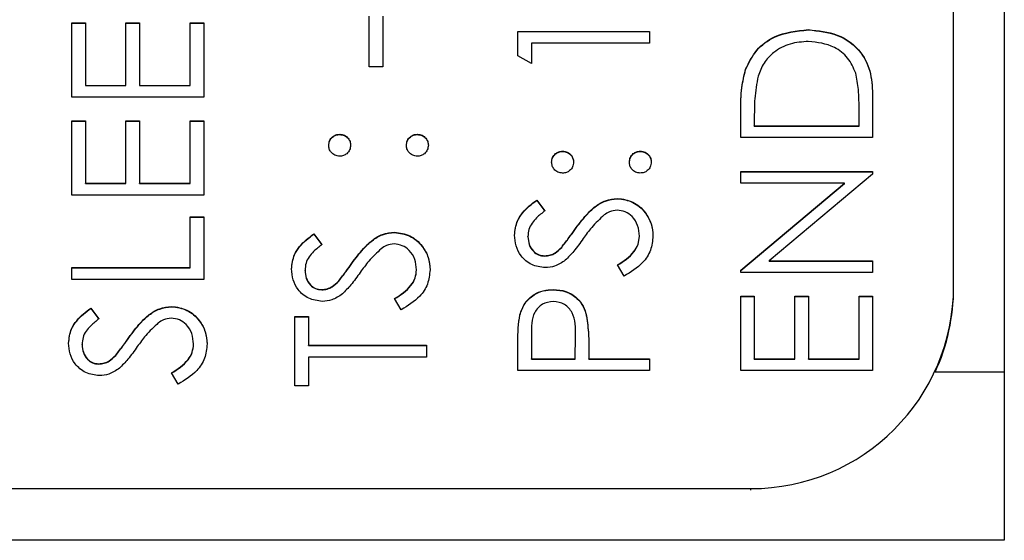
# Model space of a CAD drawing. Header units: millimetres. Extents: x 358 to 1311, y -31 to 892.
# Tile 15 of 29: x 949.74 to 959.45, y 426.17 to 431.31. Entities that reach past the tile are written whole.
import ezdxf

# ---------------------------------------------------------------- set-up
doc = ezdxf.new("R2010")
doc.units = ezdxf.units.MM

msp = doc.modelspace()

# ---------------------------------------------------------------- linework, layer by layer
at = {"color": 7, "linetype": 'Continuous', "lineweight": 25}
for p, q in [((959.4513, 467.1653), (959.4513, 426.1653)), ((958.9513, 428.6746), (958.9513, 464.6588)), ((953.1846, 430.8403), (953.1846, 431.3401)), ((953.318, 431.3401), (953.318, 430.8403)), ((950.2513, 431.2735), (950.3846, 431.2735)), ((950.2513, 430.5405), (950.2513, 431.2735)), ((950.2513, 431.2705), (950.3846, 431.2705)), ((950.3846, 431.2735), (950.3846, 430.6571)), ((950.7846, 431.2735), (950.918, 431.2735)), ((950.7846, 430.6571), (950.7846, 431.2735)), ((950.7846, 431.2705), (950.918, 431.2705)), ((950.918, 431.2735), (950.918, 430.6571)), ((951.418, 431.2735), (951.5513, 431.2735)), ((951.418, 430.6571), (951.418, 431.2735)), ((951.418, 431.2705), (951.5513, 431.2705)), ((951.5513, 431.2735), (951.5513, 430.5405)), ((954.6513, 431.1902), (955.9513, 431.1902)), ((954.6513, 430.9499), (954.6513, 431.1902)), ((954.6513, 431.1872), (955.9513, 431.1872)), ((955.9513, 431.1902), (955.9513, 431.0736)), ((957.5177, 431.2039), (957.5177, 431.2068)), ((954.7846, 431.0736), (954.7846, 430.8737)), ((955.9513, 431.0736), (954.7846, 431.0736)), ((954.7846, 430.8737), (954.6513, 430.9499)), ((953.318, 430.8403), (953.1846, 430.8403)), ((956.8982, 430.8124), (956.8982, 430.8153)), ((950.3846, 430.6571), (950.7846, 430.6571)), ((950.3846, 430.6541), (950.3846, 430.6571)), ((950.3846, 430.6541), (950.7846, 430.6541)), ((950.7846, 430.6541), (950.7846, 430.6571)), ((950.918, 430.6571), (951.418, 430.6571)), ((950.918, 430.6541), (950.918, 430.6571)), ((950.918, 430.6541), (951.418, 430.6541)), ((951.418, 430.6541), (951.418, 430.6571)), ((951.5513, 430.5405), (950.2513, 430.5405)), ((958.1513, 430.5433), (958.1513, 430.1406)), ((958.018, 430.2573), (958.018, 430.4064)), ((950.2513, 430.3072), (950.3846, 430.3072)), ((950.2513, 429.5742), (950.2513, 430.3072)), ((950.3846, 430.3072), (950.3846, 429.6908)), ((950.7846, 430.3072), (950.918, 430.3072)), ((950.7846, 429.6908), (950.7846, 430.3072)), ((950.918, 430.3072), (950.918, 429.6908)), ((951.418, 430.3072), (951.5513, 430.3072)), ((951.418, 429.6908), (951.418, 430.3072)), ((951.5513, 430.3072), (951.5513, 429.5742)), ((956.8513, 430.1406), (956.8513, 430.403)), ((956.9846, 430.3486), (956.9846, 430.2573)), ((950.2513, 430.3043), (950.3846, 430.3043)), ((950.7846, 430.3043), (950.918, 430.3043)), ((951.418, 430.3043), (951.5513, 430.3043)), ((956.9846, 430.2573), (958.018, 430.2573)), ((956.9846, 430.2543), (956.9846, 430.2573)), ((956.9846, 430.2543), (958.018, 430.2543)), ((958.018, 430.2543), (958.018, 430.2573)), ((952.893, 430.171), (952.893, 430.174)), ((953.6596, 430.171), (953.6596, 430.174)), ((958.1513, 430.1406), (956.8513, 430.1406)), ((955.093, 430.0044), (955.093, 430.0074)), ((955.8596, 430.0044), (955.8596, 430.0074)), ((956.8513, 429.8075), (958.1513, 429.8075)), ((956.8513, 429.6908), (956.8513, 429.8075)), ((956.8513, 429.8045), (958.1513, 429.8045)), ((958.1513, 429.7809), (957.1305, 428.9245)), ((958.1513, 429.8075), (958.1513, 429.7809)), ((950.3846, 429.6908), (950.7846, 429.6908)), ((950.3846, 429.6879), (950.3846, 429.6908)), ((950.3846, 429.6879), (950.7846, 429.6879)), ((950.7846, 429.6879), (950.7846, 429.6908)), ((950.918, 429.6908), (951.418, 429.6908)), ((950.918, 429.6879), (950.918, 429.6908)), ((950.918, 429.6879), (951.418, 429.6879)), ((951.418, 429.6879), (951.418, 429.6908)), ((957.8745, 429.6908), (956.8513, 429.6908)), ((956.8513, 428.8324), (957.8745, 429.6908)), ((956.8513, 428.8294), (957.8745, 429.6879)), ((957.8745, 429.6879), (957.8745, 429.6908)), ((951.5513, 429.5742), (950.2513, 429.5742)), ((955.6328, 429.5379), (955.6328, 429.5409)), ((954.838, 429.5242), (954.918, 429.4188)), ((954.838, 429.5213), (954.838, 429.5242)), ((954.838, 429.5213), (954.918, 429.4159)), ((951.418, 429.3577), (951.5513, 429.3577)), ((951.418, 428.8579), (951.418, 429.3577)), ((951.418, 429.3547), (951.5513, 429.3547)), ((951.5513, 429.3577), (951.5513, 428.7413)), ((952.638, 429.1911), (952.718, 429.0856)), ((952.638, 429.1881), (952.638, 429.1911)), ((952.638, 429.1881), (952.718, 429.0827)), ((953.4328, 429.2047), (953.4328, 429.2077)), ((954.7513, 429.1621), (954.7513, 429.165)), ((955.2133, 429.2318), (955.2133, 429.2348)), ((955.8513, 429.1667), (955.8513, 429.1697)), ((955.0838, 429.0572), (955.0838, 429.0601)), ((954.9159, 428.9715), (954.9159, 428.9745)), ((950.2513, 428.8579), (951.418, 428.8579)), ((950.2513, 428.7413), (950.2513, 428.8579)), ((950.2513, 428.8549), (951.418, 428.8549)), ((951.418, 428.8549), (951.418, 428.8579)), ((953.0133, 428.8986), (953.0133, 428.9016)), ((955.7005, 428.7746), (955.6346, 428.8844)), ((957.1305, 428.9245), (958.1513, 428.9245)), ((957.1305, 428.9215), (957.1305, 428.9245)), ((957.1305, 428.9215), (958.1513, 428.9215)), ((958.1513, 428.9245), (958.1513, 428.8079)), ((952.5513, 428.8289), (952.5513, 428.8318)), ((953.6513, 428.8336), (953.6513, 428.8365)), ((956.8513, 428.8079), (956.8513, 428.8324)), ((958.1513, 428.8079), (956.8513, 428.8079)), ((951.5513, 428.7413), (950.2513, 428.7413)), ((952.8838, 428.724), (952.8838, 428.7269)), ((958.9513, 428.6598), (958.9513, 428.6746)), ((952.7159, 428.6383), (952.7159, 428.6413)), ((955, 428.6383), (955, 428.6413)), ((956.8513, 428.5747), (956.9846, 428.5747)), ((956.8513, 427.8417), (956.8513, 428.5747)), ((956.8513, 428.5717), (956.9846, 428.5717)), ((956.9846, 428.5747), (956.9846, 427.9583)), ((957.3846, 428.5747), (957.518, 428.5747)), ((957.3846, 427.9583), (957.3846, 428.5747)), ((957.3846, 428.5717), (957.518, 428.5717)), ((957.518, 428.5747), (957.518, 427.9583)), ((958.018, 428.5747), (958.1513, 428.5747)), ((958.018, 427.9583), (958.018, 428.5747)), ((958.018, 428.5717), (958.1513, 428.5717)), ((958.1513, 428.5747), (958.1513, 427.8417)), ((951.2328, 428.4717), (951.2328, 428.4747)), ((953.5005, 428.4414), (953.4346, 428.5512)), ((950.438, 428.458), (950.518, 428.3526)), ((950.438, 428.4551), (950.438, 428.458)), ((950.438, 428.4551), (950.518, 428.3497)), ((952.4513, 428.3748), (952.5846, 428.3748)), ((952.4513, 427.6917), (952.4513, 428.3748)), ((952.4513, 428.3718), (952.5846, 428.3718)), ((952.5846, 428.3748), (952.5846, 428.0915)), ((954.6708, 428.3895), (954.6708, 428.3925)), ((955.3299, 428.3791), (955.3299, 428.382)), ((954.7846, 428.1959), (954.7846, 427.9583)), ((955.218, 427.9583), (955.2208, 428.1858)), ((955.218, 427.9553), (955.2208, 428.1828)), ((955.2208, 428.1872), (955.2208, 428.1909)), ((955.2208, 428.1828), (955.2208, 428.1858)), ((950.3513, 428.0959), (950.3513, 428.0988)), ((950.8133, 428.1656), (950.8133, 428.1686)), ((951.4513, 428.1005), (951.4513, 428.1035)), ((952.5846, 428.0915), (953.7513, 428.0915)), ((952.5846, 428.0886), (952.5846, 428.0915)), ((952.5846, 428.0886), (953.7513, 428.0886)), ((953.7513, 428.0915), (953.7513, 427.9749)), ((954.6513, 427.8417), (954.6513, 428.0965)), ((950.6838, 427.991), (950.6838, 427.9939)), ((953.7513, 427.9749), (952.5846, 427.9749)), ((952.5846, 427.9749), (952.5846, 427.6917)), ((955.3513, 428.0512), (955.3513, 427.9583)), ((950.5159, 427.9053), (950.5159, 427.9083)), ((954.7846, 427.9553), (954.7846, 427.9583)), ((954.7846, 427.9583), (955.218, 427.9583)), ((954.7846, 427.9553), (955.218, 427.9553)), ((955.218, 427.9553), (955.218, 427.9583)), ((955.3513, 427.9583), (955.9513, 427.9583)), ((955.3513, 427.9553), (955.3513, 427.9583)), ((955.3513, 427.9553), (955.9513, 427.9553)), ((955.9513, 427.9583), (955.9513, 427.8417)), ((956.9846, 427.9583), (957.3846, 427.9583)), ((956.9846, 427.9553), (956.9846, 427.9583)), ((956.9846, 427.9553), (957.3846, 427.9553)), ((957.3846, 427.9553), (957.3846, 427.9583)), ((957.518, 427.9583), (958.018, 427.9583)), ((957.518, 427.9553), (957.518, 427.9583)), ((957.518, 427.9553), (958.018, 427.9553)), ((958.018, 427.9553), (958.018, 427.9583)), ((951.3005, 427.7084), (951.2346, 427.8182)), ((955.9513, 427.8417), (954.6513, 427.8417)), ((958.1513, 427.8417), (956.8513, 427.8417)), ((952.5846, 427.6917), (952.4513, 427.6917)), ((944.9513, 426.6755), (956.9513, 426.6755)), ((959.4513, 426.1653), (938.4513, 426.1653))]:
    msp.add_line(p, q, dxfattribs=at)
at = {"color": 8, "linetype": 'Continuous', "lineweight": 25}
for p, q in [((959.4513, 427.8247), (958.7685, 427.8247)), ((956.9513, 426.6612), (956.9513, 426.6755))]:
    msp.add_line(p, q, dxfattribs=at)
at = {"color": 7, "linetype": 'Continuous', "lineweight": 25}
for centre, radius, start, end in [((956.9517, 428.6751), 1.9996, 269.98737, 359.98737), ((956.9529, 428.6598), 1.9984, 335.30034, 359.99941)]:
    msp.add_arc(centre, radius, start, end, dxfattribs=at)
for points, knots in [([(956.8982, 430.8153), (956.9302, 430.8815), (956.9944, 431.0138), (957.2135, 431.1746), (957.4024, 431.1946), (957.5177, 431.2068)], [0, 0, 0, 0, 0.280264, 0.560715, 1, 1, 1, 1]), ([(956.8982, 430.8124), (956.9302, 430.8785), (956.9944, 431.0108), (957.2135, 431.1716), (957.4024, 431.1916), (957.5177, 431.2039)], [0, 0, 0, 0, 0.280264, 0.560715, 1, 1, 1, 1]), ([(957.5177, 431.2068), (957.6153, 431.1973), (957.8102, 431.1784), (958.0428, 431.0101), (958.1443, 430.7735), (958.149, 430.6202), (958.1513, 430.5433)], [0, 0, 0, 0, 0.280124, 0.559248, 0.778837, 1, 1, 1, 1]), ([(957.5177, 431.2039), (957.6153, 431.1944), (957.8102, 431.1754), (958.0428, 431.0071), (958.1443, 430.7705), (958.149, 430.6172), (958.1513, 430.5404)], [0, 0, 0, 0, 0.280124, 0.559248, 0.778837, 1, 1, 1, 1]), ([(957.5174, 431.0902), (957.4566, 431.086), (957.335, 431.0776), (957.1819, 430.997), (957.0724, 430.8822), (957.0382, 430.7927), (957.0211, 430.7479)], [0, 0, 0, 0, 0.280178, 0.559765, 0.779797, 1, 1, 1, 1]), ([(957.9849, 430.7779), (957.9621, 430.8297), (957.9167, 430.9335), (957.7524, 431.0643), (957.6065, 431.0804), (957.5174, 431.0902)], [0, 0, 0, 0, 0.280536, 0.561015, 1, 1, 1, 1]), ([(956.8513, 430.403), (956.8514, 430.4811), (956.8515, 430.6205), (956.8839, 430.7558), (956.8982, 430.8153)], [0, 0, 0, 0, 0.560445, 1, 1, 1, 1]), ([(956.8513, 430.4001), (956.8514, 430.4782), (956.8515, 430.6175), (956.8839, 430.7529), (956.8982, 430.8124)], [0, 0, 0, 0, 0.560445, 1, 1, 1, 1]), ([(957.0211, 430.7479), (957.0081, 430.674), (956.9848, 430.5418), (956.9847, 430.4077), (956.9846, 430.3486)], [0, 0, 0, 0, 0.559542, 1, 1, 1, 1]), ([(958.018, 430.4064), (958.0182, 430.4764), (958.0185, 430.6013), (957.9952, 430.724), (957.9849, 430.7779)], [0, 0, 0, 0, 0.560426, 1, 1, 1, 1]), ([(952.7846, 430.0657), (952.7864, 430.0817), (952.7901, 430.1137), (952.8199, 430.1487), (952.8552, 430.171), (952.8804, 430.173), (952.893, 430.174)], [0, 0, 0, 0, 0.279602, 0.559212, 0.779475, 1, 1, 1, 1]), ([(952.7846, 430.0627), (952.7864, 430.0787), (952.7901, 430.1108), (952.8199, 430.1458), (952.8552, 430.168), (952.8804, 430.17), (952.893, 430.171)], [0, 0, 0, 0, 0.279602, 0.559212, 0.779475, 1, 1, 1, 1]), ([(952.893, 430.174), (952.909, 430.1722), (952.941, 430.1686), (952.9762, 430.1388), (952.9981, 430.1034), (953.0002, 430.0783), (953.0013, 430.0657)], [0, 0, 0, 0, 0.2795175, 0.5593264, 0.7795441, 1, 1, 1, 1]), ([(952.893, 430.171), (952.909, 430.1692), (952.941, 430.1656), (952.9762, 430.1358), (952.9981, 430.1004), (953.0002, 430.0753), (953.0013, 430.0627)], [0, 0, 0, 0, 0.279517, 0.559326, 0.779544, 1, 1, 1, 1]), ([(953.5513, 430.0657), (953.5531, 430.0817), (953.5567, 430.1137), (953.5866, 430.1487), (953.6218, 430.171), (953.647, 430.173), (953.6596, 430.174)], [0, 0, 0, 0, 0.279602, 0.559212, 0.779475, 1, 1, 1, 1]), ([(953.5513, 430.0627), (953.5531, 430.0787), (953.5567, 430.1108), (953.5866, 430.1458), (953.6218, 430.168), (953.647, 430.17), (953.6596, 430.171)], [0, 0, 0, 0, 0.279602, 0.559212, 0.779475, 1, 1, 1, 1]), ([(953.6596, 430.174), (953.6756, 430.1721), (953.7076, 430.1683), (953.7427, 430.1387), (953.7646, 430.1033), (953.7668, 430.0782), (953.768, 430.0657)], [0, 0, 0, 0, 0.279469, 0.559358, 0.779674, 1, 1, 1, 1]), ([(953.6596, 430.171), (953.6756, 430.1691), (953.7076, 430.1653), (953.7427, 430.1357), (953.7646, 430.1003), (953.7668, 430.0752), (953.768, 430.0627)], [0, 0, 0, 0, 0.279469, 0.559358, 0.779674, 1, 1, 1, 1]), ([(952.893, 429.9574), (952.877, 429.9594), (952.8451, 429.9633), (952.8099, 429.9927), (952.7881, 430.0281), (952.7858, 430.0532), (952.7846, 430.0657)], [0, 0, 0, 0, 0.279585, 0.559454, 0.779697, 1, 1, 1, 1]), ([(953.0013, 430.0657), (952.9994, 430.0497), (952.9957, 430.0177), (952.9661, 429.9825), (952.9306, 429.9607), (952.9055, 429.9585), (952.893, 429.9574)], [0, 0, 0, 0, 0.279647, 0.559299, 0.779615, 1, 1, 1, 1]), ([(953.6596, 429.9574), (953.6437, 429.9593), (953.6117, 429.9631), (953.5763, 429.9925), (953.5546, 430.028), (953.5524, 430.0531), (953.5513, 430.0657)], [0, 0, 0, 0, 0.279576, 0.559284, 0.779552, 1, 1, 1, 1]), ([(953.768, 430.0657), (953.766, 430.0497), (953.7621, 430.0179), (953.7326, 429.9826), (953.6972, 429.9609), (953.6722, 429.9586), (953.6596, 429.9574)], [0, 0, 0, 0, 0.279581, 0.559143, 0.779575, 1, 1, 1, 1]), ([(954.9846, 429.8991), (954.9864, 429.9151), (954.9901, 429.9471), (955.0199, 429.9821), (955.0552, 430.0044), (955.0804, 430.0064), (955.093, 430.0074)], [0, 0, 0, 0, 0.279602, 0.559212, 0.779475, 1, 1, 1, 1]), ([(954.9846, 429.8961), (954.9864, 429.9121), (954.9901, 429.9442), (955.0199, 429.9792), (955.0552, 430.0014), (955.0804, 430.0034), (955.093, 430.0044)], [0, 0, 0, 0, 0.279602, 0.559212, 0.779475, 1, 1, 1, 1]), ([(955.093, 430.0074), (955.109, 430.0056), (955.141, 430.002), (955.1762, 429.9722), (955.1981, 429.9368), (955.2002, 429.9117), (955.2013, 429.8991)], [0, 0, 0, 0, 0.279517, 0.559326, 0.779544, 1, 1, 1, 1]), ([(955.093, 430.0044), (955.109, 430.0026), (955.141, 429.999), (955.1762, 429.9692), (955.1981, 429.9338), (955.2002, 429.9087), (955.2013, 429.8961)], [0, 0, 0, 0, 0.279517, 0.559326, 0.779544, 1, 1, 1, 1]), ([(955.7513, 429.8991), (955.7531, 429.9151), (955.7567, 429.9471), (955.7866, 429.9821), (955.8218, 430.0044), (955.847, 430.0064), (955.8596, 430.0074)], [0, 0, 0, 0, 0.279602, 0.559212, 0.779475, 1, 1, 1, 1]), ([(955.7513, 429.8961), (955.7531, 429.9121), (955.7567, 429.9442), (955.7866, 429.9792), (955.8218, 430.0014), (955.847, 430.0034), (955.8596, 430.0044)], [0, 0, 0, 0, 0.279602, 0.559212, 0.779475, 1, 1, 1, 1]), ([(955.8596, 430.0074), (955.8756, 430.0055), (955.9076, 430.0017), (955.9427, 429.9721), (955.9646, 429.9367), (955.9668, 429.9116), (955.968, 429.8991)], [0, 0, 0, 0, 0.279469, 0.559358, 0.779674, 1, 1, 1, 1]), ([(955.8596, 430.0044), (955.8756, 430.0025), (955.9076, 429.9987), (955.9427, 429.9691), (955.9646, 429.9337), (955.9668, 429.9087), (955.968, 429.8961)], [0, 0, 0, 0, 0.279469, 0.559358, 0.779674, 1, 1, 1, 1]), ([(955.093, 429.7908), (955.077, 429.7928), (955.0451, 429.7967), (955.0099, 429.8261), (954.9881, 429.8615), (954.9858, 429.8866), (954.9846, 429.8991)], [0, 0, 0, 0, 0.279585, 0.559454, 0.779697, 1, 1, 1, 1]), ([(955.2013, 429.8991), (955.1994, 429.8831), (955.1957, 429.8511), (955.1661, 429.8159), (955.1306, 429.7941), (955.1055, 429.7919), (955.093, 429.7908)], [0, 0, 0, 0, 0.279647, 0.559299, 0.779615, 1, 1, 1, 1]), ([(955.8596, 429.7908), (955.8437, 429.7927), (955.8117, 429.7965), (955.7763, 429.8259), (955.7546, 429.8614), (955.7524, 429.8865), (955.7513, 429.8991)], [0, 0, 0, 0, 0.279576, 0.559284, 0.779552, 1, 1, 1, 1]), ([(955.968, 429.8991), (955.966, 429.8831), (955.9621, 429.8513), (955.9326, 429.8161), (955.8972, 429.7943), (955.8722, 429.792), (955.8596, 429.7908)], [0, 0, 0, 0, 0.279581, 0.559143, 0.779575, 1, 1, 1, 1]), ([(955.2133, 429.2348), (955.2499, 429.2838), (955.3103, 429.3646), (955.4108, 429.4627), (955.5142, 429.5263), (955.5933, 429.536), (955.6328, 429.5409)], [0, 0, 0, 0, 0.340499, 0.560704, 0.780578, 1, 1, 1, 1]), ([(955.2133, 429.2318), (955.2499, 429.2809), (955.3103, 429.3617), (955.4108, 429.4597), (955.5142, 429.5233), (955.5933, 429.5331), (955.6328, 429.5379)], [0, 0, 0, 0, 0.340499, 0.560704, 0.780578, 1, 1, 1, 1]), ([(955.6328, 429.5409), (955.686, 429.5336), (955.7925, 429.5191), (955.9057, 429.4152), (955.9745, 429.2952), (955.9812, 429.2116), (955.9846, 429.1697)], [0, 0, 0, 0, 0.279183, 0.559085, 0.779446, 1, 1, 1, 1]), ([(955.6328, 429.5379), (955.686, 429.5307), (955.7925, 429.5161), (955.9057, 429.4122), (955.9745, 429.2922), (955.9812, 429.2086), (955.9846, 429.1667)], [0, 0, 0, 0, 0.279183, 0.559085, 0.779446, 1, 1, 1, 1]), ([(954.618, 429.178), (954.6237, 429.2267), (954.6332, 429.3069), (954.6956, 429.4014), (954.7627, 429.4675), (954.8129, 429.5053), (954.838, 429.5242)], [0, 0, 0, 0, 0.338729, 0.558835, 0.779344, 1, 1, 1, 1]), ([(954.618, 429.1751), (954.6237, 429.2237), (954.6332, 429.304), (954.6956, 429.3984), (954.7627, 429.4646), (954.8129, 429.5024), (954.838, 429.5213)], [0, 0, 0, 0, 0.3387292, 0.5588354, 0.7793438, 1, 1, 1, 1]), ([(954.918, 429.4188), (954.89, 429.3964), (954.8439, 429.3594), (954.7884, 429.2984), (954.7567, 429.2347), (954.7531, 429.1883), (954.7513, 429.165)], [0, 0, 0, 0, 0.340409, 0.560482, 0.78018, 1, 1, 1, 1]), ([(955.5034, 429.3777), (955.4605, 429.3377), (955.3839, 429.2661), (955.3229, 429.1809), (955.2961, 429.1434)], [0, 0, 0, 0, 0.559496, 1, 1, 1, 1]), ([(955.631, 429.4243), (955.6051, 429.4211), (955.5587, 429.4154), (955.5203, 429.3892), (955.5034, 429.3777)], [0, 0, 0, 0, 0.55899, 1, 1, 1, 1]), ([(955.8513, 429.1697), (955.8478, 429.2046), (955.8408, 429.2745), (955.7882, 429.3598), (955.7133, 429.414), (955.6584, 429.4209), (955.631, 429.4243)], [0, 0, 0, 0, 0.280276, 0.560148, 0.780153, 1, 1, 1, 1]), ([(952.418, 428.8449), (952.4237, 428.8935), (952.4332, 428.9738), (952.4956, 429.0682), (952.5627, 429.1343), (952.6129, 429.1721), (952.638, 429.1911)], [0, 0, 0, 0, 0.338729, 0.558835, 0.779344, 1, 1, 1, 1]), ([(952.418, 428.8419), (952.4237, 428.8905), (952.4332, 428.9708), (952.4956, 429.0652), (952.5627, 429.1314), (952.6129, 429.1692), (952.638, 429.1881)], [0, 0, 0, 0, 0.338729, 0.558835, 0.779344, 1, 1, 1, 1]), ([(953.0133, 428.9016), (953.0499, 428.9507), (953.1103, 429.0314), (953.2108, 429.1295), (953.3142, 429.1931), (953.3933, 429.2028), (953.4328, 429.2077)], [0, 0, 0, 0, 0.340499, 0.560704, 0.780578, 1, 1, 1, 1]), ([(953.0133, 428.8986), (953.0499, 428.9477), (953.1103, 429.0285), (953.2108, 429.1265), (953.3142, 429.1901), (953.3933, 429.1999), (953.4328, 429.2047)], [0, 0, 0, 0, 0.340499, 0.560704, 0.780578, 1, 1, 1, 1]), ([(953.4328, 429.2077), (953.486, 429.2005), (953.5925, 429.1859), (953.7057, 429.082), (953.7745, 428.962), (953.7812, 428.8784), (953.7846, 428.8365)], [0, 0, 0, 0, 0.279183, 0.559085, 0.779446, 1, 1, 1, 1]), ([(953.4328, 429.2047), (953.486, 429.1975), (953.5925, 429.1829), (953.7057, 429.0791), (953.7745, 428.9591), (953.7812, 428.8754), (953.7846, 428.8336)], [0, 0, 0, 0, 0.279183, 0.559085, 0.779446, 1, 1, 1, 1]), ([(954.9213, 428.8579), (954.8752, 428.8635), (954.7829, 428.8748), (954.6827, 428.9635), (954.6272, 429.0696), (954.6211, 429.1419), (954.618, 429.178)], [0, 0, 0, 0, 0.279553, 0.558798, 0.779378, 1, 1, 1, 1]), ([(954.7513, 429.165), (954.7533, 429.1386), (954.7574, 429.0859), (954.7979, 429.0225), (954.8536, 428.9809), (954.8951, 428.9766), (954.9159, 428.9745)], [0, 0, 0, 0, 0.280274, 0.559931, 0.77992, 1, 1, 1, 1]), ([(954.7513, 429.1621), (954.7533, 429.1357), (954.7574, 429.083), (954.7979, 429.0195), (954.8536, 428.9779), (954.8951, 428.9736), (954.9159, 428.9715)], [0, 0, 0, 0, 0.280274, 0.559931, 0.77992, 1, 1, 1, 1]), ([(955.0838, 429.0601), (955.1087, 429.0922), (955.1532, 429.1494), (955.1949, 429.2087), (955.2133, 429.2348)], [0, 0, 0, 0, 0.559906, 1, 1, 1, 1]), ([(955.0838, 429.0572), (955.1087, 429.0892), (955.1532, 429.1465), (955.1949, 429.2057), (955.2133, 429.2318)], [0, 0, 0, 0, 0.559906, 1, 1, 1, 1]), ([(955.2961, 429.1434), (955.2661, 429.1011), (955.2127, 429.0255), (955.1478, 428.9595), (955.1193, 428.9305)], [0, 0, 0, 0, 0.5604127, 1, 1, 1, 1]), ([(955.6346, 428.8844), (955.694, 428.923), (955.7768, 428.9769), (955.8427, 429.087), (955.8484, 429.1421), (955.8513, 429.1697)], [0, 0, 0, 0, 0.5593206, 0.7797817, 1, 1, 1, 1]), ([(955.6346, 428.8815), (955.694, 428.9201), (955.7768, 428.9739), (955.8427, 429.084), (955.8484, 429.1392), (955.8513, 429.1667)], [0, 0, 0, 0, 0.559321, 0.779782, 1, 1, 1, 1]), ([(955.9846, 429.1697), (955.9798, 429.1216), (955.9702, 429.0255), (955.8722, 428.8774), (955.7657, 428.8136), (955.7005, 428.7746)], [0, 0, 0, 0, 0.27988, 0.559666, 1, 1, 1, 1]), ([(952.718, 429.0856), (952.69, 429.0632), (952.6439, 429.0262), (952.5884, 428.9652), (952.5567, 428.9015), (952.5531, 428.8551), (952.5513, 428.8318)], [0, 0, 0, 0, 0.340409, 0.560482, 0.78018, 1, 1, 1, 1]), ([(953.3034, 429.0445), (953.2605, 429.0045), (953.1839, 428.9329), (953.1229, 428.8477), (953.0961, 428.8102)], [0, 0, 0, 0, 0.559496, 1, 1, 1, 1]), ([(953.431, 429.0911), (953.4051, 429.0879), (953.3587, 429.0822), (953.3203, 429.056), (953.3034, 429.0445)], [0, 0, 0, 0, 0.55899, 1, 1, 1, 1]), ([(953.6513, 428.8365), (953.6478, 428.8715), (953.6408, 428.9413), (953.5882, 429.0266), (953.5133, 429.0808), (953.4584, 429.0877), (953.431, 429.0911)], [0, 0, 0, 0, 0.280276, 0.560148, 0.780153, 1, 1, 1, 1]), ([(954.9159, 428.9745), (954.934, 428.976), (954.9703, 428.9791), (955.0301, 429.0072), (955.0635, 429.04), (955.0838, 429.0601)], [0, 0, 0, 0, 0.279946, 0.559774, 1, 1, 1, 1]), ([(954.9159, 428.9715), (954.934, 428.973), (954.9703, 428.9761), (955.0301, 429.0042), (955.0635, 429.0371), (955.0838, 429.0572)], [0, 0, 0, 0, 0.2799464, 0.5597741, 1, 1, 1, 1]), ([(952.8838, 428.7269), (952.9087, 428.759), (952.9532, 428.8162), (952.9949, 428.8755), (953.0133, 428.9016)], [0, 0, 0, 0, 0.559906, 1, 1, 1, 1]), ([(952.8838, 428.724), (952.9087, 428.756), (952.9532, 428.8133), (952.9949, 428.8725), (953.0133, 428.8986)], [0, 0, 0, 0, 0.559906, 1, 1, 1, 1]), ([(955.1193, 428.9305), (955.0855, 428.9076), (955.0253, 428.8667), (954.9531, 428.8606), (954.9213, 428.8579)], [0, 0, 0, 0, 0.55984, 1, 1, 1, 1]), ([(952.7213, 428.5247), (952.6752, 428.5303), (952.5829, 428.5416), (952.4827, 428.6303), (952.4272, 428.7364), (952.4211, 428.8087), (952.418, 428.8449)], [0, 0, 0, 0, 0.279553, 0.558798, 0.779378, 1, 1, 1, 1]), ([(952.5513, 428.8318), (952.5533, 428.8055), (952.5574, 428.7528), (952.5979, 428.6893), (952.6536, 428.6477), (952.6951, 428.6434), (952.7159, 428.6413)], [0, 0, 0, 0, 0.280274, 0.559931, 0.77992, 1, 1, 1, 1]), ([(952.5513, 428.8289), (952.5533, 428.8025), (952.5574, 428.7498), (952.5979, 428.6863), (952.6536, 428.6447), (952.6951, 428.6405), (952.7159, 428.6383)], [0, 0, 0, 0, 0.280274, 0.559931, 0.77992, 1, 1, 1, 1]), ([(953.0961, 428.8102), (953.0661, 428.7679), (953.0127, 428.6923), (952.9478, 428.6263), (952.9193, 428.5973)], [0, 0, 0, 0, 0.560413, 1, 1, 1, 1]), ([(953.4346, 428.5512), (953.494, 428.5899), (953.5768, 428.6437), (953.6427, 428.7538), (953.6484, 428.809), (953.6513, 428.8365)], [0, 0, 0, 0, 0.559321, 0.779782, 1, 1, 1, 1]), ([(953.4346, 428.5483), (953.494, 428.5869), (953.5768, 428.6407), (953.6427, 428.7508), (953.6484, 428.806), (953.6513, 428.8336)], [0, 0, 0, 0, 0.559321, 0.779782, 1, 1, 1, 1]), ([(953.7846, 428.8365), (953.7798, 428.7885), (953.7702, 428.6923), (953.6722, 428.5442), (953.5657, 428.4804), (953.5005, 428.4414)], [0, 0, 0, 0, 0.27988, 0.559666, 1, 1, 1, 1]), ([(952.7159, 428.6413), (952.734, 428.6428), (952.7703, 428.6459), (952.8301, 428.674), (952.8635, 428.7069), (952.8838, 428.7269)], [0, 0, 0, 0, 0.279946, 0.559774, 1, 1, 1, 1]), ([(952.7159, 428.6383), (952.734, 428.6399), (952.7703, 428.6429), (952.8301, 428.671), (952.8635, 428.7039), (952.8838, 428.724)], [0, 0, 0, 0, 0.279946, 0.559774, 1, 1, 1, 1]), ([(952.9193, 428.5973), (952.8855, 428.5744), (952.8253, 428.5335), (952.7531, 428.5274), (952.7213, 428.5247)], [0, 0, 0, 0, 0.5598405, 1, 1, 1, 1]), ([(954.6708, 428.3925), (954.6851, 428.4319), (954.7136, 428.5109), (954.8015, 428.5925), (954.9014, 428.6356), (954.9671, 428.6394), (955, 428.6413)], [0, 0, 0, 0, 0.279705, 0.559381, 0.779509, 1, 1, 1, 1]), ([(954.6708, 428.3895), (954.6851, 428.429), (954.7136, 428.5079), (954.8015, 428.5895), (954.9014, 428.6326), (954.9671, 428.6364), (955, 428.6383)], [0, 0, 0, 0, 0.2797054, 0.5593809, 0.7795086, 1, 1, 1, 1]), ([(955, 428.6413), (955.0429, 428.6382), (955.1285, 428.632), (955.2328, 428.5669), (955.3001, 428.4784), (955.32, 428.4142), (955.3299, 428.382)], [0, 0, 0, 0, 0.280099, 0.559324, 0.779458, 1, 1, 1, 1]), ([(955, 428.6383), (955.0429, 428.6352), (955.1285, 428.6291), (955.2328, 428.5639), (955.3001, 428.4754), (955.32, 428.4112), (955.3299, 428.3791)], [0, 0, 0, 0, 0.280099, 0.559324, 0.779458, 1, 1, 1, 1]), ([(950.8133, 428.1686), (950.8499, 428.2177), (950.9103, 428.2984), (951.0108, 428.3965), (951.1142, 428.4601), (951.1933, 428.4698), (951.2328, 428.4747)], [0, 0, 0, 0, 0.340499, 0.560704, 0.780578, 1, 1, 1, 1]), ([(950.8133, 428.1656), (950.8499, 428.2147), (950.9103, 428.2955), (951.0108, 428.3935), (951.1142, 428.4571), (951.1933, 428.4669), (951.2328, 428.4717)], [0, 0, 0, 0, 0.340499, 0.560704, 0.780578, 1, 1, 1, 1]), ([(951.2328, 428.4747), (951.286, 428.4674), (951.3925, 428.4529), (951.5057, 428.349), (951.5745, 428.229), (951.5812, 428.1454), (951.5846, 428.1035)], [0, 0, 0, 0, 0.2791829, 0.5590851, 0.779446, 1, 1, 1, 1]), ([(951.2328, 428.4717), (951.286, 428.4645), (951.3925, 428.4499), (951.5057, 428.3461), (951.5745, 428.2261), (951.5812, 428.1424), (951.5846, 428.1005)], [0, 0, 0, 0, 0.279183, 0.559085, 0.779446, 1, 1, 1, 1]), ([(955.0005, 428.5247), (954.9632, 428.5188), (954.9071, 428.5099), (954.8485, 428.4621), (954.7826, 428.3703), (954.7837, 428.2734), (954.7846, 428.1959)], [0, 0, 0, 0, 0.248969, 0.374729, 0.500383, 1, 1, 1, 1]), ([(955.2208, 428.1858), (955.2211, 428.2649), (955.2214, 428.364), (955.1564, 428.4599), (955.0967, 428.5099), (955.0389, 428.5188), (955.0005, 428.5247)], [0, 0, 0, 0, 0.4997206, 0.6253498, 0.7510825, 1, 1, 1, 1]), ([(950.218, 428.1118), (950.2237, 428.1605), (950.2332, 428.2407), (950.2956, 428.3352), (950.3627, 428.4013), (950.4129, 428.4391), (950.438, 428.458)], [0, 0, 0, 0, 0.338729, 0.558835, 0.779344, 1, 1, 1, 1]), ([(950.218, 428.1089), (950.2237, 428.1575), (950.2332, 428.2378), (950.2956, 428.3322), (950.3627, 428.3984), (950.4129, 428.4362), (950.438, 428.4551)], [0, 0, 0, 0, 0.338729, 0.558835, 0.779344, 1, 1, 1, 1]), ([(954.6513, 428.0965), (954.6511, 428.152), (954.6508, 428.2512), (954.6647, 428.3493), (954.6708, 428.3925)], [0, 0, 0, 0, 0.560314, 1, 1, 1, 1]), ([(954.6513, 428.0935), (954.6511, 428.1491), (954.6508, 428.2482), (954.6647, 428.3463), (954.6708, 428.3895)], [0, 0, 0, 0, 0.560314, 1, 1, 1, 1]), ([(955.3299, 428.382), (955.3377, 428.3205), (955.3515, 428.2107), (955.3514, 428.0999), (955.3513, 428.0512)], [0, 0, 0, 0, 0.5596942, 1, 1, 1, 1]), ([(955.3299, 428.3791), (955.3377, 428.3176), (955.3515, 428.2077), (955.3514, 428.097), (955.3513, 428.0482)], [0, 0, 0, 0, 0.559694, 1, 1, 1, 1]), ([(950.518, 428.3526), (950.49, 428.3302), (950.4439, 428.2932), (950.3884, 428.2322), (950.3567, 428.1685), (950.3531, 428.1221), (950.3513, 428.0988)], [0, 0, 0, 0, 0.340409, 0.560482, 0.78018, 1, 1, 1, 1]), ([(951.1034, 428.3115), (951.0605, 428.2715), (950.9839, 428.1999), (950.9229, 428.1147), (950.8961, 428.0772)], [0, 0, 0, 0, 0.559496, 1, 1, 1, 1]), ([(951.231, 428.3581), (951.2051, 428.3549), (951.1587, 428.3492), (951.1203, 428.323), (951.1034, 428.3115)], [0, 0, 0, 0, 0.55899, 1, 1, 1, 1]), ([(951.4513, 428.1035), (951.4478, 428.1385), (951.4408, 428.2083), (951.3882, 428.2936), (951.3133, 428.3478), (951.2584, 428.3547), (951.231, 428.3581)], [0, 0, 0, 0, 0.280276, 0.560148, 0.780153, 1, 1, 1, 1]), ([(950.5213, 427.7917), (950.4752, 427.7973), (950.3829, 427.8086), (950.2827, 427.8973), (950.2272, 428.0034), (950.2211, 428.0757), (950.218, 428.1118)], [0, 0, 0, 0, 0.279553, 0.558798, 0.779378, 1, 1, 1, 1]), ([(950.3513, 428.0988), (950.3533, 428.0725), (950.3574, 428.0197), (950.3979, 427.9563), (950.4536, 427.9147), (950.4951, 427.9104), (950.5159, 427.9083)], [0, 0, 0, 0, 0.2802743, 0.5599314, 0.7799201, 1, 1, 1, 1]), ([(950.3513, 428.0959), (950.3533, 428.0695), (950.3574, 428.0168), (950.3979, 427.9533), (950.4536, 427.9117), (950.4951, 427.9074), (950.5159, 427.9053)], [0, 0, 0, 0, 0.280274, 0.559931, 0.77992, 1, 1, 1, 1]), ([(950.6838, 427.9939), (950.7087, 428.026), (950.7532, 428.0832), (950.7949, 428.1425), (950.8133, 428.1686)], [0, 0, 0, 0, 0.559906, 1, 1, 1, 1]), ([(950.6838, 427.991), (950.7087, 428.023), (950.7532, 428.0803), (950.7949, 428.1395), (950.8133, 428.1656)], [0, 0, 0, 0, 0.559906, 1, 1, 1, 1]), ([(950.8961, 428.0772), (950.8661, 428.0349), (950.8127, 427.9593), (950.7478, 427.8933), (950.7193, 427.8643)], [0, 0, 0, 0, 0.560413, 1, 1, 1, 1]), ([(951.2346, 427.8182), (951.294, 427.8568), (951.3768, 427.9107), (951.4427, 428.0208), (951.4484, 428.0759), (951.4513, 428.1035)], [0, 0, 0, 0, 0.559321, 0.779782, 1, 1, 1, 1]), ([(951.2346, 427.8153), (951.294, 427.8539), (951.3768, 427.9077), (951.4427, 428.0178), (951.4484, 428.073), (951.4513, 428.1005)], [0, 0, 0, 0, 0.559321, 0.779782, 1, 1, 1, 1]), ([(951.5846, 428.1035), (951.5798, 428.0554), (951.5702, 427.9593), (951.4722, 427.8112), (951.3657, 427.7474), (951.3005, 427.7084)], [0, 0, 0, 0, 0.27988, 0.559666, 1, 1, 1, 1]), ([(950.5159, 427.9083), (950.534, 427.9098), (950.5703, 427.9129), (950.6301, 427.941), (950.6635, 427.9738), (950.6838, 427.9939)], [0, 0, 0, 0, 0.279946, 0.559774, 1, 1, 1, 1]), ([(950.5159, 427.9053), (950.534, 427.9068), (950.5703, 427.9099), (950.6301, 427.938), (950.6635, 427.9709), (950.6838, 427.991)], [0, 0, 0, 0, 0.279946, 0.559774, 1, 1, 1, 1]), ([(950.7193, 427.8643), (950.6855, 427.8414), (950.6253, 427.8005), (950.5531, 427.7944), (950.5213, 427.7917)], [0, 0, 0, 0, 0.55984, 1, 1, 1, 1])]:
    msp.add_open_spline(points, degree=3, knots=knots, dxfattribs=at)

doc.saveas('drawing.dxf')
